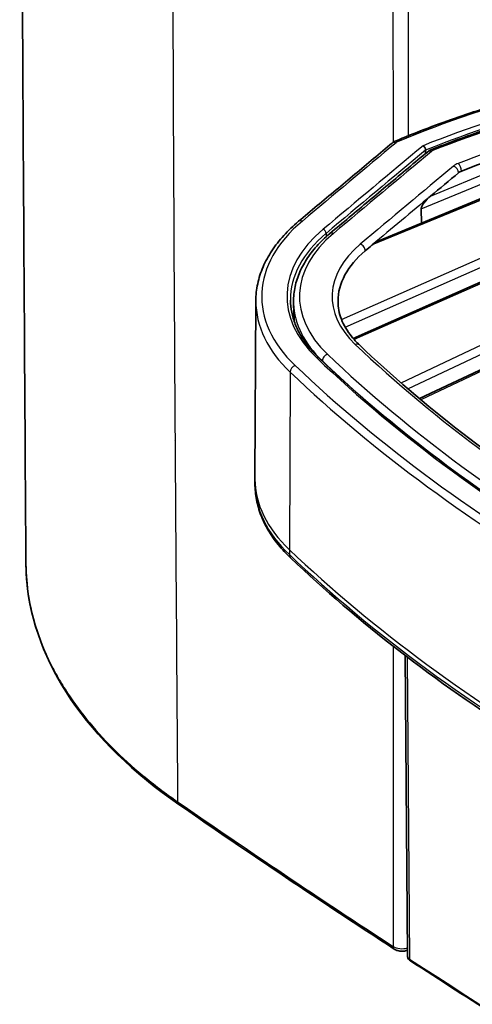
# Model space of a CAD drawing. Header units: millimetres. Extents: x 437 to 2596, y 423 to 1674.
# Tile 2 of 97: x 437 to 475, y 485 to 568. Entities that reach past the tile are written whole.
import ezdxf

# ---------------------------------------------------------------- set-up
doc = ezdxf.new("R2010")
doc.units = ezdxf.units.MM
doc.header["$LTSCALE"] = 5
doc.layers.add('0_CWD_4', color=7, linetype='Continuous', lineweight=25)
doc.layers.add('0_CWD_Line_035', color=7, linetype='Continuous', lineweight=35)

msp = doc.modelspace()

# ---------------------------------------------------------------- linework, layer by layer
at = {"layer": '0_CWD_4'}
for p, q in [((468.238, 681.985), (468.24, 557.395)), ((469.555, 557.962), (469.555, 681.893)), ((463.9, 542.456), (505.58, 560.854)), ((464.203, 541.824), (506.315, 560.413)), ((509.735, 560.543), (464.959, 540.777)), ((494.208, 560.169), (466.489, 548.754)), ((468.92, 537.123), (516.119, 559.428)), ((469.5, 536.622), (516.629, 558.894)), ((519.083, 558.625), (470.583, 535.706)), ((470.608, 551.786), (486.613, 558.377)), ((471.414, 552.873), (484.659, 558.328)), ((462.591, 549.731), (462.594, 549.437)), ((466.489, 548.754), (466.489, 548.754)), ((466.949, 543.798), (466.949, 543.798)), ((467.367, 543.983), (467.367, 543.983)), ((462.282, 538.97), (462.283, 538.935)), ((459.562, 538.028), (459.494, 523.06)), ((459.494, 523.06), (459.496, 522.65)), ((468.24, 514.938), (468.241, 489.618)), ((469.438, 514.014), (469.643, 488.544))]:
    msp.add_line(p, q, dxfattribs=at)
for centre, major_axis, ratio, start_param, end_param in [((509.327, 525.276), (-69.007, -0.004), 0.577309, 4.910455, 5.343453), ((509.327, 525.276), (67.297, 0.004), 0.577309, 1.768862, 2.180773), ((509.327, 525.033), (66.997, 0.004), 0.577309, 1.768862, 2.17997), ((509.327, 525.276), (-66.237, -0.004), 0.577309, 4.910455, 5.318128), ((509.327, 525.276), (63.487, 0.004), 0.577309, 1.768862, 2.165698), ((6223.888, -1742.037), (-6999.42, -0.431), 0.577309, 5.677737, 5.679722), ((6223.888, -1742.037), (6997.297, 0.431), 0.577309, 2.53601, 2.53813), ((468.495, 556.962), (-0.32, 0.384), 0.671386, 5.390146, 6.283185), ((468.611, 557.031), (-0.194, 0.461), 0.481754, 5.563965, 6.283186), ((468.904, 557.207), (-0.497, 0), 0.577309, 5.342443, 5.678747), ((6223.888, -1742.28), (6996.997, 0.431), 0.577309, 2.536018, 2.53813), ((6223.888, -1742.037), (-6996.237, -0.43), 0.577309, 5.677643, 5.679722), ((471.486, 556.228), (-0.32, 0.384), 0.671342, 5.390212, 6.283186), ((471.612, 556.301), (-0.186, 0.464), 0.464905, 5.572885, 6.283185), ((473.756, 555.399), (2.351, -1.135), 0.329112, 2.849411, 2.993432), ((6223.888, -1742.037), (6993.487, 0.43), 0.577309, 2.536149, 2.53813), ((479.816, 551.861), (6.706, -3.237), 0.338038, 2.837325, 2.98945), ((473.353, 554.996), (0.32, -0.384), 0.671388, 0.677754, 2.24855), ((473.746, 555.22), (-0.182, 0.466), 0.457604, 4.005755, 5.576551), ((6223.888, -1742.434), (6992.987, 0.43), 0.577309, 2.53674, 2.53798), ((476.587, 544.406), (-19.42, -0.001), 0.577309, 5.679722, 6.829035), ((460.596, 550.359), (-0.321, 0.383), 0.672307, 5.388742, 6.283185), ((476.587, 544.406), (-17.297, -0.001), 0.577309, 5.679722, 6.829035), ((476.587, 544.406), (-16.237, -0.001), 0.577309, 5.679722, 6.829035), ((476.587, 544.163), (-16.997, -0.001), 0.577309, 5.679722, 6.289356), ((462.344, 549.827), (-0.193, 0.23), 0.672307, 3.826673, 5.388742), ((463.217, 549.317), (-0.321, 0.383), 0.672307, 5.388742, 6.283185), ((476.587, 544.406), (-13.487, -0.001), 0.577309, 5.679722, 6.829035), ((465.481, 548.416), (0.321, -0.383), 0.672307, 0.676353, 2.24715), ((476.587, 544), (-19.92, -0.001), 0.577309, 6.2801, 6.829035), ((476.587, 543.987), (-16.737, -0.001), 0.577309, 0.018515, 0.54585), ((465.06, 539.955), (0.344, 0.362), 0.697873, 0, 0.937445), ((604.787, 589.37), (-163.487, -0.01), 0.577309, 0.54585, 1.024875), ((461.803, 538.976), (0.207, 0.217), 0.697873, 0, 0.937445), ((604.787, 589.37), (-167.297, -0.01), 0.577309, 0.54585, 1.024875), ((462.71, 539.131), (-0.344, -0.362), 0.697873, 4.079038, 5.676014), ((604.787, 588.951), (166.737, 0.01), 0.577309, 3.687443, 3.754623), ((604.787, 589.37), (166.237, 0.01), 0.577309, 3.687443, 4.166468), ((459.989, 538.177), (-0.344, -0.362), 0.697873, 4.079038, 5.645471), ((604.787, 588.964), (169.92, 0.01), 0.577309, 3.687443, 4.166468), ((604.787, 589.37), (169.42, 0.01), 0.577309, 3.687443, 4.166468), ((476.588, 529.056), (-20, -0.001), 0.577309, 0.003085, 0.54585), ((476.588, 528.645), (-19.998, -0.001), 0.577309, 0.003085, 0.54585), ((604.788, 574.02), (-170, -0.01), 0.577309, 0.54585, 1.024875), ((604.788, 573.609), (-169.998, -0.01), 0.577309, 0.54585, 1.024875), ((460.094, 522.863), (-0.482, -0.507), 0.697873, 5.654197, 6.283185), ((1196.289, 861.859), (-972.494, -0.056), 0.577307, 0.696102, 0.724754), ((468.987, 489.995), (1, -0.008), 0.572586, 3.874558, 5.211386), ((1196.329, 861.001), (-972.56, 0.738), 0.576793, 0.727413, 0.785834), ((469.868, 488.66), (-0.163, -0.252), 0.610133, 5.532037, 6.282919)]:
    msp.add_ellipse(centre, major_axis=major_axis, ratio=ratio, start_param=start_param, end_param=end_param, dxfattribs=at)
for points, knots in [([(449.911, 744.905), (449.7, 707.819), (449.558, 659.591), (449.587, 605.698), (449.617, 587.649), (449.635, 579.316), (449.65, 573.759), (449.68, 564.031), (449.741, 550.122), (449.841, 533.412), (449.956, 517.305), (450.033, 506.771), (450.068, 501.813)], [0.0000002, 0.0000002, 0.0000002, 0.0000002, 0.4596876, 0.5966573, 0.6651422, 0.6822634, 0.6993846, 0.733627, 0.8021119, 0.8705968, 0.9390816, 1, 1, 1, 1]), ([(437.272, 521.825), (437.288, 520.052), (437.712, 517.401), (438.892, 514.349), (439.784, 512.592), (441.333, 509.977), (443.678, 507.092), (447.082, 504.001), (449.037, 502.525), (450.068, 501.813)], [0.5033751, 0.5033751, 0.5033751, 0.5033751, 0.625, 0.6875, 0.71875, 0.75, 0.875, 0.9375, 1, 1, 1, 1]), ([(468.241, 489.618), (468.241, 489.594), (468.241, 489.572), (468.244, 489.549), (468.248, 489.527), (468.255, 489.504), (468.264, 489.484), (468.273, 489.464), (468.284, 489.445), (468.298, 489.429), (468.31, 489.415), (468.324, 489.402), (468.339, 489.392)], [0, 0, 0, 0, 0.1249965, 0.1249965, 0.1249965, 0.249997, 0.249997, 0.249997, 0.3749975, 0.3749975, 0.3749975, 0.4856665, 0.4856665, 0.4856665, 0.4856665]), ([(469.467, 488.81), (469.467, 488.798), (469.468, 488.787), (469.47, 488.775), (469.475, 488.747), (469.485, 488.719), (469.5, 488.691), (469.529, 488.637), (469.578, 488.587), (469.643, 488.544)], [0.5729443, 0.5729443, 0.5729443, 0.5729443, 0.625, 0.625, 0.625, 0.75, 0.75, 0.75, 0.9999979, 0.9999979, 0.9999979, 0.9999979])]:
    msp.add_open_spline(points, degree=3, knots=knots, dxfattribs=at)
for points in [[(467.613, 544.092), (467.613, 544.092), (467.613, 544.092), (467.613, 544.092)], [(473.055, 539.075), (473.055, 539.075), (473.055, 539.075), (473.055, 539.075)], [(470.983, 538.095), (470.983, 538.096), (470.983, 538.096), (470.983, 538.096)], [(450.068, 501.813), (450.069, 501.722), (450.106, 501.63), (450.168, 501.586)], [(469.463, 489.289), (469.459, 489.287), (469.456, 489.286), (469.452, 489.284)]]:
    msp.add_open_spline(points, degree=3, dxfattribs=at)
at = {"layer": '0_CWD_Line_035'}
for p, q in [((464.873, 540.876), (509.29, 560.483)), ((493.322, 559.934), (467.043, 549.112)), ((518.748, 558.611), (470.473, 535.798)), ((470.99, 556.751), (470.992, 556.467)), ((470.635, 550.591), (470.608, 551.786)), ((471.076, 545.62), (471.076, 545.62)), ((456.667, 544.034), (456.588, 529.09)), ((459.901, 542.324), (459.853, 543.807)), ((467.666, 544.115), (467.666, 544.115)), ((464.798, 542.849), (464.798, 542.849)), ((456.59, 528.608), (456.588, 529.019)), ((469.467, 488.812), (469.263, 514.148)), ((468.24, 495.761), (468.24, 495.761))]:
    msp.add_line(p, q, dxfattribs=at)
for centre, major_axis, ratio, start_param, end_param in [((509.327, 524.868), (62.987, 0.004), 0.577309, 1.973172, 2.165698), ((6223.888, -1742.445), (6992.987, 0.43), 0.577309, 2.536149, 2.53674), ((478.055, 552.48), (4.453, -2.148), 0.338651, 2.836611, 2.989043), ((6223.888, -1742.445), (6992.987, 0.43), 0.577309, 2.53798, 2.53813), ((476.587, 543.998), (-12.987, -0.001), 0.577309, 5.679722, 6.283185), ((492.272, 523.1), (-44.996, 1.079), 0.563262, 5.956453, 5.956465), ((492.272, 520.99), (44.998, -0.725), 0.568013, 2.809509, 2.809517), ((476.588, 529.056), (-20, -0.001), 0.577309, 6.2801, 6.28627), ((492.265, 523.106), (52.501, -1.262), 0.563138, 3.791519, 3.791522), ((469.868, 488.66), (-0.163, -0.252), 0.610133, 6.282919, 6.283185)]:
    msp.add_ellipse(centre, major_axis=major_axis, ratio=ratio, start_param=start_param, end_param=end_param, dxfattribs=at)
for points, knots in [([(437.272, 521.873), (437.086, 549.21), (436.908, 576.612), (436.743, 660.016), (436.841, 716), (437.158, 771.839)], [0, 0, 0, 0, 10.00001, 10.00001, 30.57855, 30.57855, 30.57855, 30.57855]), ([(495.689, 564.423), (493.727, 564.196), (491.782, 563.919), (487.941, 563.27), (486.045, 562.898), (482.315, 562.059), (480.481, 561.593), (476.889, 560.571), (475.131, 560.015), (471.704, 558.816), (470.035, 558.174), (468.416, 557.491)], [2.554296, 2.554296, 2.554296, 2.554296, 2.6408957, 2.6408957, 2.7274954, 2.7274954, 2.8140951, 2.8140951, 2.9006948, 2.9006948, 2.9872945, 2.9872945, 2.9872945, 2.9872945]), ([(496.234, 562.855), (494.461, 562.649), (492.702, 562.402), (489.225, 561.826), (487.507, 561.496), (484.122, 560.758), (482.456, 560.349), (479.185, 559.454), (477.581, 558.967), (474.447, 557.921), (472.916, 557.361), (471.427, 556.765)], [2.554296, 2.554296, 2.554296, 2.554296, 2.6358306, 2.6358306, 2.7173652, 2.7173652, 2.7988998, 2.7988998, 2.8804344, 2.8804344, 2.961969, 2.961969, 2.961969, 2.961969]), ([(468.174, 557.346), (467.647, 556.906), (467.12, 556.466), (466.066, 555.586), (465.539, 555.146), (464.485, 554.266), (463.959, 553.825), (462.906, 552.945), (462.379, 552.504), (461.327, 551.624), (460.801, 551.183), (460.275, 550.743)], [3.32157784, 3.32157784, 3.32157784, 3.32157784, 3.321974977, 3.321974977, 3.322372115, 3.322372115, 3.322769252, 3.322769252, 3.32316639, 3.32316639, 3.323563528, 3.323563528, 3.323563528, 3.323563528]), ([(470.774, 557.118), (470.775, 557.118), (470.775, 557.118), (470.805, 557.101), (470.833, 557.078), (470.885, 557.022), (470.909, 556.99), (470.948, 556.922), (470.964, 556.886), (470.985, 556.816), (470.99, 556.782), (470.99, 556.751)], [-0.00024886, -0.00024886, -0.00024886, -0.00024886, 0, 0, 0.01208454, 0.01208454, 0.02406509, 0.02406509, 0.03584671, 0.03584671, 0.04715797, 0.04715797, 0.04715797, 0.04715797]), ([(471.166, 556.612), (470.614, 556.151), (470.062, 555.691), (468.958, 554.77), (468.406, 554.309), (467.303, 553.388), (466.752, 552.927), (465.65, 552.005), (465.099, 551.544), (463.997, 550.622), (463.447, 550.161), (462.896, 549.7)], [3.321483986, 3.321483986, 3.321483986, 3.321483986, 3.321899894, 3.321899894, 3.322315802, 3.322315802, 3.322731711, 3.322731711, 3.323147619, 3.323147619, 3.323563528, 3.323563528, 3.323563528, 3.323563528]), ([(471.414, 552.87), (471.23, 552.716), (471.015, 552.505), (470.776, 552.187), (470.696, 552.069), (470.636, 551.923), (470.625, 551.894), (470.611, 551.837), (470.607, 551.809), (470.608, 551.786)], [-0.463911, -0.463911, -0.463911, -0.463911, -0.368152, -0.368152, -0.3292972, -0.3292972, -0.320764, -0.320764, -0.3123086, -0.3123086, -0.3123086, -0.3123086]), ([(460.275, 550.743), (459.818, 550.36), (459.399, 549.959), (458.644, 549.129), (458.308, 548.699), (457.725, 547.813), (457.478, 547.359), (457.079, 546.43), (456.927, 545.957), (456.722, 545.001), (456.669, 544.517), (456.667, 544.034)], [3.3235635, 3.3235635, 3.3235635, 3.3235635, 3.4436391, 3.4436391, 3.5637146, 3.5637146, 3.6837902, 3.6837902, 3.8038658, 3.8038658, 3.9239413, 3.9239413, 3.9239413, 3.9239413]), ([(462.896, 549.7), (462.498, 549.366), (462.133, 549.016), (461.479, 548.289), (461.189, 547.911), (460.69, 547.133), (460.481, 546.733), (460.149, 545.916), (460.027, 545.499), (459.872, 544.657), (459.839, 544.232), (459.853, 543.807)], [3.3235635, 3.3235635, 3.3235635, 3.3235635, 3.4479592, 3.4479592, 3.5723548, 3.5723548, 3.6967504, 3.6967504, 3.821146, 3.821146, 3.9455417, 3.9455417, 3.9455417, 3.9455417]), ([(467.043, 549.112), (466.875, 549.043), (466.678, 548.907), (466.503, 548.763), (466.496, 548.757), (466.49, 548.752)], [0.06682196, 0.06682196, 0.06682196, 0.06682196, 0.15548712, 0.15548712, 0.1590498, 0.1590498, 0.1590498, 0.1590498]), ([(459.59, 544.102), (459.593, 543.761), (459.629, 543.421), (459.763, 542.743), (459.863, 542.405), (460.124, 541.736), (460.287, 541.404), (460.674, 540.751), (460.899, 540.429), (461.41, 539.8), (461.695, 539.492), (462.01, 539.194)], [3.9331965, 3.9331965, 3.9331965, 3.9331965, 4.0411325, 4.0411325, 4.1490685, 4.1490685, 4.2570045, 4.2570045, 4.3649405, 4.3649405, 4.4728765, 4.4728765, 4.4728765, 4.4728765]), ([(463.6, 543.997), (463.6, 543.745), (463.623, 543.494), (463.719, 542.991), (463.791, 542.74), (463.983, 542.24), (464.103, 541.992), (464.392, 541.5), (464.561, 541.257), (464.947, 540.78), (465.164, 540.546), (465.404, 540.318)], [3.9270263, 3.9270263, 3.9270263, 3.9270263, 4.0361964, 4.0361964, 4.1453664, 4.1453664, 4.2545364, 4.2545364, 4.3637065, 4.3637065, 4.4728765, 4.4728765, 4.4728765, 4.4728765]), ([(465.404, 540.318), (468.102, 537.754), (471.013, 535.264), (477.238, 530.455), (480.551, 528.136), (487.548, 523.69), (491.232, 521.563), (498.937, 517.522), (502.958, 515.608), (511.301, 512.009), (515.622, 510.325), (520.074, 508.765)], [4.4728765, 4.4728765, 4.4728765, 4.4728765, 4.5686815, 4.5686815, 4.6644865, 4.6644865, 4.7602915, 4.7602915, 4.8560965, 4.8560965, 4.9519015, 4.9519015, 4.9519015, 4.9519015]), ([(462.01, 539.194), (464.776, 536.565), (467.761, 534.012), (474.141, 529.083), (477.536, 526.706), (484.707, 522.15), (488.482, 519.971), (496.377, 515.83), (500.496, 513.869), (509.043, 510.183), (513.47, 508.458), (518.029, 506.859)], [4.4728765, 4.4728765, 4.4728765, 4.4728765, 4.5686815, 4.5686815, 4.6644865, 4.6644865, 4.7602915, 4.7602915, 4.8560965, 4.8560965, 4.9519015, 4.9519015, 4.9519015, 4.9519015]), ([(459.612, 522.355), (459.229, 522.719), (458.878, 523.097), (458.246, 523.878), (457.965, 524.28), (457.477, 525.106), (457.27, 525.529), (456.936, 526.39), (456.809, 526.829), (456.637, 527.714), (456.592, 528.161), (456.59, 528.608)], [1.8103088, 1.8103088, 1.8103088, 1.8103088, 1.9188618, 1.9188618, 2.0274149, 2.0274149, 2.1359679, 2.1359679, 2.2445209, 2.2445209, 2.3530739, 2.3530739, 2.3530739, 2.3530739]), ([(516.661, 489.414), (512.025, 491.04), (507.524, 492.794), (498.831, 496.543), (494.639, 498.539), (486.603, 502.753), (482.758, 504.972), (475.453, 509.614), (471.992, 512.037), (465.484, 517.065), (462.437, 519.67), (459.612, 522.355)], [1.3312838, 1.3312838, 1.3312838, 1.3312838, 1.4270888, 1.4270888, 1.5228938, 1.5228938, 1.6186988, 1.6186988, 1.7145038, 1.7145038, 1.8103088, 1.8103088, 1.8103088, 1.8103088]), ([(450.169, 501.586), (446.358, 504.218), (443.244, 507.241), (438.926, 513.596), (437.641, 517.008), (437.3, 520.867), (437.276, 521.347), (437.272, 521.825)], [0, 0, 0, 0, 1.776087, 1.776087, 3.531393, 3.531393, 3.780105, 3.780105, 3.780105, 3.780105]), ([(469.449, 489.292), (469.345, 489.252), (469.232, 489.227), (469.09, 489.214), (469.062, 489.213), (469.024, 489.212), (469.014, 489.211), (468.999, 489.211), (468.995, 489.211), (468.989, 489.211), (468.986, 489.211), (468.981, 489.211), (468.978, 489.211), (468.97, 489.212), (468.963, 489.212), (468.937, 489.212), (468.917, 489.213), (468.838, 489.219), (468.78, 489.227), (468.618, 489.261), (468.516, 489.296), (468.395, 489.358), (468.367, 489.374), (468.339, 489.392)], [0, 0, 0, 0, 0.0347141, 0.0347141, 0.0430194, 0.0430194, 0.0461317, 0.0461317, 0.0472987, 0.0472987, 0.048174, 0.048174, 0.0488304, 0.0488304, 0.0507998, 0.0507998, 0.0567102, 0.0567102, 0.0745041, 0.0745041, 0.1070269, 0.1070269, 0.1174464, 0.1174464, 0.1174464, 0.1174464]), ([(469.699, 488.412), (469.642, 488.45), (469.591, 488.497), (469.515, 488.603), (469.488, 488.664), (469.47, 488.754), (469.467, 488.782), (469.467, 488.81)], [0.00064782, 0.00064782, 0.00064782, 0.00064782, 0.02286367, 0.02286367, 0.04385886, 0.04385886, 0.05302132, 0.05302132, 0.05302132, 0.05302132]), ([(469.704, 488.408), (472.222, 486.774), (474.756, 485.149), (479.857, 481.916), (482.424, 480.307), (487.59, 477.108), (490.189, 475.518), (495.419, 472.354), (498.05, 470.781), (503.344, 467.652), (506.007, 466.097), (508.686, 464.551)], [4.65396626, 4.65396626, 4.65396626, 4.65396626, 4.66565045, 4.66565045, 4.67733464, 4.67733464, 4.68901883, 4.68901883, 4.70070303, 4.70070303, 4.71238722, 4.71238722, 4.71238722, 4.71238722])]:
    msp.add_open_spline(points, degree=3, knots=knots, dxfattribs=at)
for points in [[(468.174, 557.346), (468.246, 557.406), (468.329, 557.454), (468.416, 557.491)], [(471.166, 556.612), (471.242, 556.676), (471.332, 556.727), (471.427, 556.765)], [(449.798, 540.716), (449.798, 540.716), (449.798, 540.716), (449.798, 540.716)], [(473.663, 539.362), (473.663, 539.362), (473.663, 539.362), (473.663, 539.362)], [(437.272, 521.873), (437.272, 521.857), (437.272, 521.841), (437.272, 521.825)], [(468.339, 489.392), (462.182, 493.406), (456.124, 497.472), (450.168, 501.586)], [(468.339, 489.392), (468.339, 489.392), (468.339, 489.392), (468.339, 489.392)], [(469.463, 489.288), (469.458, 489.286), (469.454, 489.285), (469.449, 489.283)], [(469.467, 488.812), (469.467, 488.812), (469.467, 488.811), (469.467, 488.81)]]:
    msp.add_open_spline(points, degree=3, dxfattribs=at)

doc.saveas('drawing.dxf')
